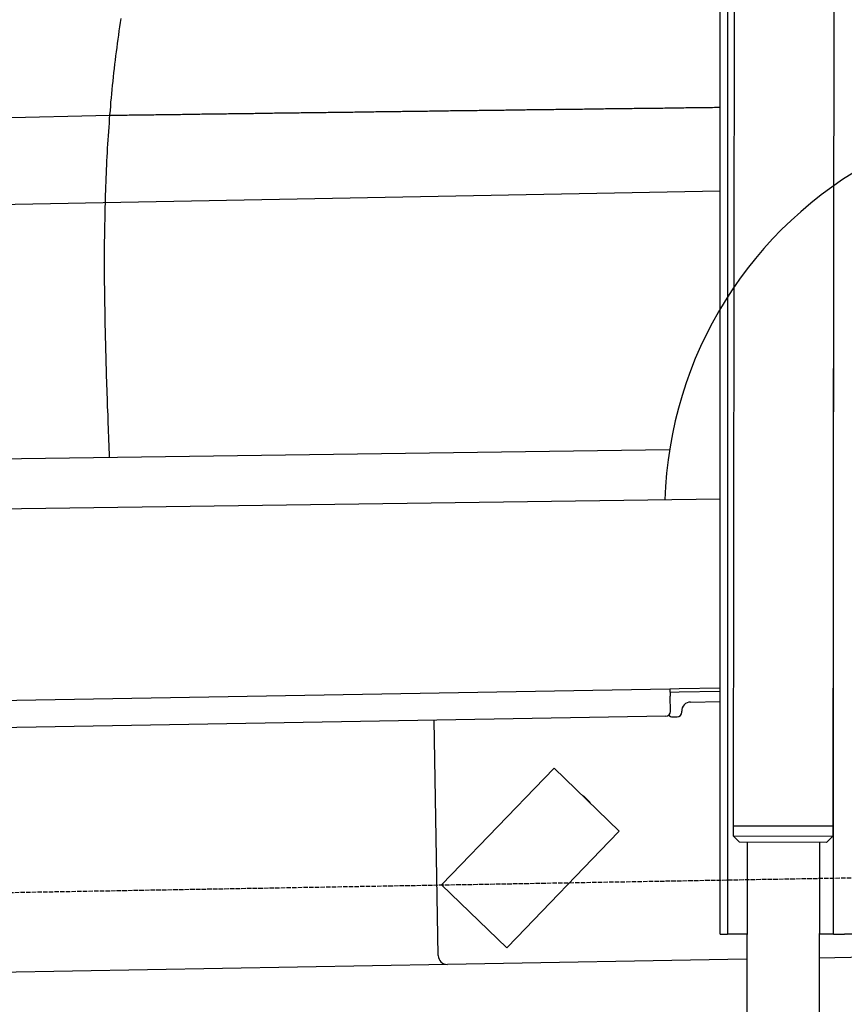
# Model space of a CAD drawing. Extents: x 1073 to 6773, y 5741 to 12416.
# Tile 33 of 55: x 3674 to 4585, y 7995 to 9082. Entities that reach past the tile are written whole.
import ezdxf

# ---------------------------------------------------------------- set-up
doc = ezdxf.new("R2010")
doc.units = 0
doc.linetypes.add('GEN3', pattern=[6.25, 5, -1.25])
doc.layers.get('0').update_dxf_attribs({"linetype": 'CONTINUOUS'})
doc.layers.add('3', color=6, linetype='GEN3')
doc.layers.add('CAR', color=10, linetype='CONTINUOUS')

msp = doc.modelspace()

# ---------------------------------------------------------------- linework, layer by layer
for p, q in [((4574.5, 10456.4), (4571.8, 8191.9)), ((4447.6, 8072.5), (4447.6, 10219.5)), ((4455.6, 10219.5), (4455.6, 8072.5)), ((4464.1, 10222.5), (4461.8, 8192.1)), ((4572.6, 8072.5), (4572.6, 8697)), ((1732.8, 8297.1), (4392.1, 8343.5)), ((4392.1, 8343.5), (4402.1, 8343.7)), ((4392.1, 8343.5), (4392.2, 8335.5)), ((4402.2, 8339.7), (4392.2, 8339.5)), ((4402.1, 8343.7), (4447.6, 8344.5)), ((4447.6, 8340.5), (4402.2, 8339.7)), ((4392.5, 8318.5), (4392.2, 8335.5)), ((4414.8, 8328.9), (4447.6, 8329.5)), ((4405, 8317.7), (4405, 8318.7)), ((4387.6, 8313.4), (1732.8, 8267.1)), ((4136.2, 8049), (4131.7, 8308.9)), ((4395.1, 8312.5), (4400.1, 8312.6)), ((4264.2, 8255.8), (4253.1, 8244.3)), ((4264.2, 8255.8), (4336.1, 8186.4)), ((4150.9, 8138.6), (4253.1, 8244.3)), ((4297.2, 8224.6), (4303.7, 8218.3)), ((4325, 8174.8), (4336.1, 8186.4)), ((4571.8, 8191.9), (4461.8, 8192.1)), ((4461.8, 8192.1), (4571.8, 8191.9)), ((4461.8, 8192.1), (4461.8, 8181.1)), ((4571.8, 8191.9), (4571.8, 8180.9)), ((4325, 8174.8), (4222.9, 8069.1)), ((4461.8, 8181.1), (4571.8, 8180.9)), ((4468.8, 8174.1), (4461.8, 8181.1)), ((4564.8, 8173.9), (4468.8, 8174.1)), ((4477.2, 8174), (4474.2, 6004)), ((4557.2, 8173.9), (4554.2, 6004)), ((4564.8, 8173.9), (4571.8, 8180.9)), ((4150.9, 8138.6), (4139.8, 8127.1)), ((4211.8, 8057.6), (4139.8, 8127.1)), ((4447.6, 8072.5), (4447.6, 8097.5)), ((4455.6, 8097.5), (4455.6, 8072.5)), ((4211.8, 8057.6), (4222.9, 8069.1)), ((4447.6, 8072.5), (4455.6, 8072.5)), ((4463.6, 8072.5), (4455.6, 8072.5)), ((4476.6, 8072.5), (4463.6, 8072.5)), ((4572.6, 8072.5), (4556.6, 8072.5)), ((4572.6, 8072.5), (4584.6, 8072.5)), ((4621.4, 8072.5), (4584.6, 8072.5)), ((4476.5, 8044.9), (4146.4, 8039.2)), ((4741.3, 8049.5), (4556.6, 8046.3)), ((4146.4, 8039.2), (1812.8, 7998.4))]:
    msp.add_line(p, q)
for centre, radius, start, end in [((4571.6, 8673.5), 2, 60, 61.1039), ((4571.6, 8651.5), 2, 297.616, 300), ((4415, 8318.9), 10, 91, 181), ((4387.5, 8318.4), 5, 271, 1), ((4395, 8317.5), 5, 214.2367, 271), ((4400, 8317.6), 5, 271, 1), ((4296.6, 8223.9), 1, 46, 106), ((4303, 8217.6), 1, 346, 46), ((4571.6, 8223.5), 2, 60, 82.1586), ((4571.6, 8201.5), 2, 276.6849, 300), ((4146.2, 8049.2), 10, 181, 271)]:
    msp.add_arc(centre, radius, start, end)
at = {"layer": '3'}
msp.add_line((1175.3, 8075.3), (6230.4, 8163.5), dxfattribs=at)
at = {"layer": 'CAR'}
for p, q in [((3773.7, 8976.2), (2643.3, 8949.8)), ((2384.9, 8854.7), (4447.6, 8893)), ((4391.7, 8607.3), (2558.6, 8582.2)), ((2566.2, 8527.1), (4447.6, 8553))]:
    msp.add_line(p, q, dxfattribs=at)
for points in [[(3773.3, 8598.8, 0), (3773.2, 8603.5, 0), (3773, 8608.2, 0), (3772.8, 8612.9, 0), (3772.6, 8617.6, 0), (3772.4, 8622.2, 0), (3772.3, 8626.9, 0), (3772.1, 8631.6, 0), (3771.9, 8636.3, 0), (3771.7, 8641, 0), (3771.6, 8645.7, 0), (3771.4, 8650.4, 0), (3771.2, 8655.1, 0), (3771.1, 8659.8, 0), (3770.9, 8664.4, 0), (3770.7, 8669.1, 0), (3770.6, 8673.8, 0), (3770.4, 8678.5, 0), (3770.3, 8683.2, 0), (3770.1, 8687.9, 0), (3770, 8692.6, 0), (3769.8, 8697.2, 0), (3769.7, 8701.9, 0), (3769.6, 8706.6, 0), (3769.4, 8711.3, 0), (3769.3, 8716, 0), (3769.2, 8720.7, 0), (3769.1, 8725.4, 0), (3768.9, 8730, 0), (3768.8, 8734.7, 0), (3768.7, 8739.4, 0), (3768.6, 8744.1, 0), (3768.5, 8748.8, 0), (3768.4, 8753.4, 0), (3768.4, 8758.1, 0), (3768.3, 8762.8, 0), (3768.2, 8767.5, 0), (3768.1, 8772.1, 0), (3768.1, 8776.8, 0), (3768, 8781.5, 0), (3768, 8786.2, 0), (3767.9, 8790.9, 0), (3767.9, 8795.5, 0), (3767.9, 8800.2, 0), (3767.9, 8804.9, 0), (3767.8, 8809.6, 0), (3767.8, 8814.2, 0), (3767.8, 8818.9, 0), (3767.9, 8823.6, 0), (3767.9, 8828.2, 0), (3767.9, 8832.9, 0), (3767.9, 8837.6, 0), (3768, 8842.2, 0), (3768, 8846.9, 0), (3768.1, 8851.6, 0), (3768.2, 8856.2, 0), (3768.3, 8860.9, 0), (3768.3, 8865.6, 0), (3768.4, 8870.2, 0), (3768.6, 8874.9, 0), (3768.7, 8879.6, 0), (3768.8, 8884.2, 0), (3768.9, 8888.9, 0), (3769.1, 8893.5, 0), (3769.3, 8898.2, 0), (3769.4, 8902.9, 0), (3769.6, 8907.5, 0), (3769.8, 8912.2, 0), (3770, 8916.8, 0), (3770.2, 8921.5, 0), (3770.4, 8926.1, 0), (3770.7, 8930.8, 0), (3770.9, 8935.4, 0), (3771.2, 8940.1, 0), (3771.5, 8944.7, 0), (3771.8, 8949.4, 0), (3772.1, 8954, 0), (3772.4, 8958.6, 0), (3772.7, 8963.3, 0), (3773.1, 8967.9, 0), (3773.4, 8972.6, 0), (3773.8, 8977.2, 0), (3774.2, 8981.8, 0), (3774.6, 8986.5, 0), (3774.9, 8991.1, 0), (3775.4, 8995.8, 0), (3775.8, 9000.4, 0), (3776.3, 9005, 0), (3776.7, 9009.6, 0), (3777.2, 9014.3, 0), (3777.7, 9018.9, 0), (3778.2, 9023.5, 0), (3778.7, 9028.1, 0), (3779.3, 9032.8, 0), (3779.8, 9037.4, 0), (3780.4, 9042, 0), (3781, 9046.6, 0), (3781.6, 9051.2, 0), (3782.2, 9055.9, 0), (3782.8, 9060.5, 0), (3783.4, 9065.1, 0), (3784, 9069.7, 0), (3784.7, 9074.3, 0), (3785.4, 9078.9, 0), (3786, 9083.5, 0)], [(4447.6, 8985, 0), (4445.4, 8985, 0), (4443.3, 8985, 0), (4441.2, 8985, 0), (4439.1, 8984.9, 0), (4437, 8984.9, 0), (4434.9, 8984.9, 0), (4432.8, 8984.9, 0), (4430.7, 8984.8, 0), (4428.6, 8984.8, 0), (4426.4, 8984.8, 0), (4424.3, 8984.7, 0), (4422.2, 8984.7, 0), (4420.1, 8984.7, 0), (4418, 8984.7, 0), (4415.9, 8984.6, 0), (4413.8, 8984.6, 0), (4411.6, 8984.6, 0), (4409.5, 8984.6, 0), (4407.4, 8984.5, 0), (4405.3, 8984.5, 0), (4403.2, 8984.5, 0), (4401.1, 8984.5, 0), (4399, 8984.4, 0), (4396.9, 8984.4, 0), (4394.8, 8984.4, 0), (4392.6, 8984.4, 0), (4390.5, 8984.3, 0), (4388.4, 8984.3, 0), (4386.3, 8984.3, 0), (4384.2, 8984.2, 0), (4382.1, 8984.2, 0), (4380, 8984.2, 0), (4377.9, 8984.2, 0), (4375.7, 8984.1, 0), (4373.6, 8984.1, 0), (4371.5, 8984.1, 0), (4369.4, 8984.1, 0), (4367.3, 8984, 0), (4365.2, 8984, 0), (4363.1, 8984, 0), (4360.9, 8984, 0), (4358.8, 8983.9, 0), (4356.7, 8983.9, 0), (4354.6, 8983.9, 0), (4352.5, 8983.9, 0), (4350.4, 8983.8, 0), (4348.3, 8983.8, 0), (4346.2, 8983.8, 0), (4344.1, 8983.8, 0), (4341.9, 8983.7, 0), (4339.8, 8983.7, 0), (4337.7, 8983.7, 0), (4335.6, 8983.6, 0), (4333.5, 8983.6, 0), (4331.4, 8983.6, 0), (4329.3, 8983.6, 0), (4327.2, 8983.5, 0), (4325, 8983.5, 0), (4322.9, 8983.5, 0), (4320.8, 8983.5, 0), (4318.7, 8983.4, 0), (4316.6, 8983.4, 0), (4314.5, 8983.4, 0), (4312.4, 8983.4, 0), (4310.3, 8983.3, 0), (4308.1, 8983.3, 0), (4306, 8983.3, 0), (4303.9, 8983.2, 0), (4301.8, 8983.2, 0), (4299.7, 8983.2, 0), (4297.6, 8983.2, 0), (4295.5, 8983.1, 0), (4293.4, 8983.1, 0), (4291.2, 8983.1, 0), (4289.1, 8983.1, 0), (4287, 8983, 0), (4284.9, 8983, 0), (4282.8, 8983, 0), (4280.7, 8983, 0), (4278.6, 8982.9, 0), (4276.5, 8982.9, 0), (4274.3, 8982.9, 0), (4272.2, 8982.9, 0), (4270.1, 8982.8, 0), (4268, 8982.8, 0), (4265.9, 8982.8, 0), (4263.8, 8982.7, 0), (4261.7, 8982.7, 0), (4259.6, 8982.7, 0), (4257.4, 8982.7, 0), (4255.3, 8982.6, 0), (4253.2, 8982.6, 0), (4251.1, 8982.6, 0), (4249, 8982.5, 0), (4246.9, 8982.5, 0), (4244.8, 8982.5, 0), (4242.7, 8982.5, 0), (4240.5, 8982.5, 0), (4238.4, 8982.4, 0), (4236.3, 8982.4, 0), (4234.2, 8982.4, 0), (4232.1, 8982.3, 0), (4230, 8982.3, 0), (4227.9, 8982.3, 0), (4225.8, 8982.3, 0), (4223.6, 8982.2, 0), (4221.5, 8982.2, 0), (4219.4, 8982.2, 0), (4217.3, 8982.1, 0), (4215.2, 8982.1, 0), (4213.1, 8982.1, 0), (4211, 8982.1, 0), (4208.9, 8982, 0), (4206.7, 8982, 0), (4204.6, 8982, 0), (4202.5, 8982, 0), (4200.4, 8981.9, 0), (4198.3, 8981.9, 0), (4196.2, 8981.9, 0), (4194.1, 8981.9, 0), (4192, 8981.8, 0), (4189.8, 8981.8, 0), (4187.7, 8981.8, 0), (4185.6, 8981.7, 0), (4183.5, 8981.7, 0), (4181.4, 8981.7, 0), (4179.3, 8981.6, 0), (4177.2, 8981.6, 0), (4175.1, 8981.6, 0), (4172.9, 8981.6, 0), (4170.8, 8981.5, 0), (4168.7, 8981.5, 0), (4166.6, 8981.5, 0), (4164.5, 8981.5, 0), (4162.4, 8981.4, 0), (4160.3, 8981.4, 0), (4158.2, 8981.4, 0), (4156, 8981.4, 0), (4153.9, 8981.3, 0), (4151.8, 8981.3, 0), (4149.7, 8981.3, 0), (4147.6, 8981.2, 0), (4145.5, 8981.2, 0), (4143.4, 8981.2, 0), (4141.3, 8981.1, 0), (4139.1, 8981.1, 0), (4137, 8981.1, 0), (4134.9, 8981.1, 0), (4132.8, 8981, 0), (4130.7, 8981, 0), (4128.6, 8981, 0), (4126.5, 8981, 0), (4124.4, 8980.9, 0), (4122.2, 8980.9, 0), (4120.1, 8980.9, 0), (4118, 8980.9, 0), (4115.9, 8980.8, 0), (4113.8, 8980.8, 0), (4111.7, 8980.8, 0), (4109.6, 8980.7, 0), (4107.5, 8980.7, 0), (4105.4, 8980.7, 0), (4103.2, 8980.6, 0), (4101.1, 8980.6, 0), (4099, 8980.6, 0), (4096.9, 8980.6, 0), (4094.8, 8980.5, 0), (4092.7, 8980.5, 0), (4090.6, 8980.5, 0), (4088.4, 8980.5, 0), (4086.3, 8980.4, 0), (4084.2, 8980.4, 0), (4082.1, 8980.4, 0), (4080, 8980.3, 0), (4077.9, 8980.3, 0), (4075.8, 8980.3, 0), (4073.7, 8980.3, 0), (4071.6, 8980.2, 0), (4069.4, 8980.2, 0), (4067.3, 8980.2, 0), (4065.2, 8980.1, 0), (4063.1, 8980.1, 0), (4061, 8980.1, 0), (4058.9, 8980.1, 0), (4056.8, 8980, 0), (4054.7, 8980, 0), (4052.5, 8980, 0), (4050.4, 8980, 0), (4048.3, 8979.9, 0), (4046.2, 8979.9, 0), (4044.1, 8979.9, 0), (4042, 8979.8, 0), (4039.9, 8979.8, 0), (4037.8, 8979.8, 0), (4035.6, 8979.8, 0), (4033.5, 8979.7, 0), (4031.4, 8979.7, 0), (4029.3, 8979.7, 0), (4027.2, 8979.6, 0), (4025.1, 8979.6, 0), (4023, 8979.6, 0), (4020.8, 8979.5, 0), (4018.7, 8979.5, 0), (4016.6, 8979.5, 0), (4014.5, 8979.5, 0), (4012.4, 8979.4, 0), (4010.3, 8979.4, 0), (4008.2, 8979.4, 0), (4006.1, 8979.4, 0), (4003.9, 8979.3, 0), (4001.8, 8979.3, 0), (3999.7, 8979.3, 0), (3997.6, 8979.2, 0), (3995.5, 8979.2, 0), (3993.4, 8979.2, 0), (3991.3, 8979.1, 0), (3989.2, 8979.1, 0), (3987.1, 8979.1, 0), (3984.9, 8979.1, 0), (3982.8, 8979, 0), (3980.7, 8979, 0), (3978.6, 8979, 0), (3976.5, 8979, 0), (3974.4, 8978.9, 0), (3972.3, 8978.9, 0), (3970.2, 8978.9, 0), (3968, 8978.8, 0), (3965.9, 8978.8, 0), (3963.8, 8978.8, 0), (3961.7, 8978.8, 0), (3959.6, 8978.7, 0), (3957.5, 8978.7, 0), (3955.4, 8978.7, 0), (3953.2, 8978.6, 0), (3951.1, 8978.6, 0), (3949, 8978.6, 0), (3946.9, 8978.5, 0), (3944.8, 8978.5, 0), (3942.7, 8978.5, 0), (3940.6, 8978.5, 0), (3938.5, 8978.4, 0), (3936.3, 8978.4, 0), (3934.2, 8978.4, 0), (3932.1, 8978.3, 0), (3930, 8978.3, 0), (3927.9, 8978.3, 0), (3925.8, 8978.3, 0), (3923.7, 8978.2, 0), (3921.6, 8978.2, 0), (3919.4, 8978.2, 0), (3917.3, 8978.1, 0), (3915.2, 8978.1, 0), (3913.1, 8978.1, 0), (3911, 8978, 0), (3908.9, 8978, 0), (3906.8, 8978, 0), (3904.7, 8978, 0), (3902.6, 8977.9, 0), (3900.4, 8977.9, 0), (3898.3, 8977.9, 0), (3896.2, 8977.9, 0), (3894.1, 8977.8, 0), (3892, 8977.8, 0), (3889.9, 8977.8, 0), (3887.8, 8977.7, 0), (3885.7, 8977.7, 0), (3883.5, 8977.7, 0), (3881.4, 8977.6, 0), (3879.3, 8977.6, 0), (3877.2, 8977.6, 0), (3875.1, 8977.6, 0), (3873, 8977.5, 0), (3870.9, 8977.5, 0), (3868.8, 8977.5, 0), (3866.6, 8977.5, 0), (3864.5, 8977.4, 0), (3862.4, 8977.4, 0), (3860.3, 8977.4, 0), (3858.2, 8977.3, 0), (3856.1, 8977.3, 0), (3854, 8977.3, 0), (3851.8, 8977.2, 0), (3849.7, 8977.2, 0), (3847.6, 8977.2, 0), (3845.5, 8977.2, 0), (3843.4, 8977.1, 0), (3841.3, 8977.1, 0), (3839.2, 8977.1, 0), (3837.1, 8977, 0), (3834.9, 8977, 0), (3832.8, 8977, 0), (3830.7, 8977, 0), (3828.6, 8976.9, 0), (3826.5, 8976.9, 0), (3824.4, 8976.9, 0), (3822.3, 8976.8, 0), (3820.2, 8976.8, 0), (3818.1, 8976.8, 0), (3815.9, 8976.8, 0), (3813.8, 8976.7, 0), (3811.7, 8976.7, 0), (3809.6, 8976.7, 0), (3807.5, 8976.6, 0), (3805.4, 8976.6, 0), (3803.3, 8976.6, 0), (3801.2, 8976.5, 0), (3799, 8976.5, 0), (3796.9, 8976.5, 0), (3794.8, 8976.5, 0), (3792.7, 8976.4, 0), (3790.6, 8976.4, 0), (3788.5, 8976.4, 0), (3786.4, 8976.3, 0), (3784.2, 8976.3, 0), (3782.1, 8976.3, 0), (3780, 8976.2, 0), (3777.9, 8976.2, 0), (3775.8, 8976.2, 0), (3773.7, 8976.2, 0)]]:
    msp.add_polyline3d(points, dxfattribs=at)
msp.add_arc((4826.9, 8538.8), 440.6, 357.1732, 178.2621, dxfattribs=at)

doc.saveas('drawing.dxf')
